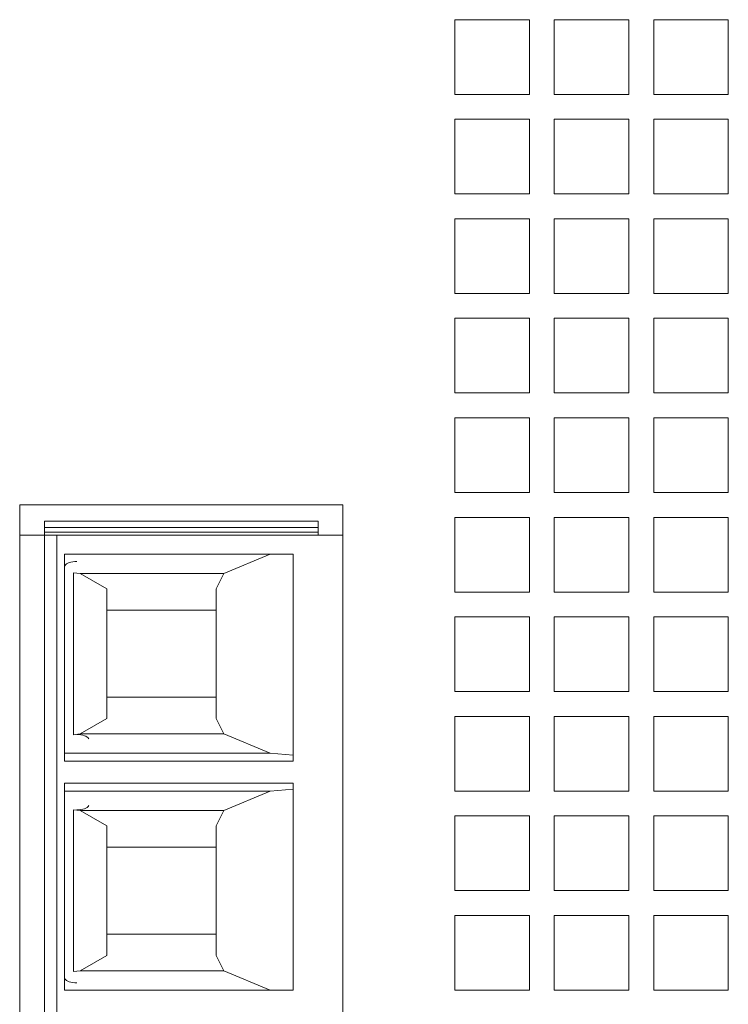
# Model space of a CAD drawing. Header units: inches. Extents: x 0 to 841, y 0 to 594.
# Tile 23 of 129: x 120 to 149, y 414 to 453. Entities that reach past the tile are written whole.
import ezdxf

# ---------------------------------------------------------------- set-up
doc = ezdxf.new("R2010")
doc.units = ezdxf.units.IN
doc.header["$LTSCALE"] = 46.255
doc.header["$MEASUREMENT"] = 0
doc.layers.get('0').update_dxf_attribs({"lineweight": 0})
doc.layers.add('02___PRT_ALL_AXES', color=7, linetype='Continuous', lineweight=0)

msp = doc.modelspace()

# ---------------------------------------------------------------- linework, layer by layer
at = {"color": 7, "linetype": 'Continuous'}
for p, q in [((137.9762, 450.2624), (137.9762, 453.2624)), ((137.9762, 453.2624), (140.9762, 453.2624)), ((140.9762, 453.2624), (140.9762, 450.2624)), ((141.9762, 450.2624), (141.9762, 453.2624)), ((141.9762, 453.2624), (144.9762, 453.2624)), ((144.9762, 453.2624), (144.9762, 450.2624)), ((145.9762, 450.2624), (145.9762, 453.2624)), ((145.9762, 453.2624), (148.9762, 453.2624)), ((148.9762, 453.2624), (148.9762, 450.2624)), ((140.9762, 450.2624), (137.9762, 450.2624)), ((144.9762, 450.2624), (141.9762, 450.2624)), ((148.9762, 450.2624), (145.9762, 450.2624)), ((137.9762, 446.2624), (137.9762, 449.2624)), ((137.9762, 449.2624), (140.9762, 449.2624)), ((140.9762, 449.2624), (140.9762, 446.2624)), ((141.9762, 446.2624), (141.9762, 449.2624)), ((141.9762, 449.2624), (144.9762, 449.2624)), ((144.9762, 449.2624), (144.9762, 446.2624)), ((145.9762, 446.2624), (145.9762, 449.2624)), ((145.9762, 449.2624), (148.9762, 449.2624)), ((148.9762, 449.2624), (148.9762, 446.2624)), ((140.9762, 446.2624), (137.9762, 446.2624)), ((144.9762, 446.2624), (141.9762, 446.2624)), ((148.9762, 446.2624), (145.9762, 446.2624)), ((137.9762, 442.2624), (137.9762, 445.2624)), ((137.9762, 445.2624), (140.9762, 445.2624)), ((140.9762, 445.2624), (140.9762, 442.2624)), ((141.9762, 442.2624), (141.9762, 445.2624)), ((141.9762, 445.2624), (144.9762, 445.2624)), ((144.9762, 445.2624), (144.9762, 442.2624)), ((145.9762, 442.2624), (145.9762, 445.2624)), ((145.9762, 445.2624), (148.9762, 445.2624)), ((148.9762, 445.2624), (148.9762, 442.2624)), ((140.9762, 442.2624), (137.9762, 442.2624)), ((144.9762, 442.2624), (141.9762, 442.2624)), ((148.9762, 442.2624), (145.9762, 442.2624)), ((137.9762, 438.2624), (137.9762, 441.2624)), ((137.9762, 441.2624), (140.9762, 441.2624)), ((140.9762, 441.2624), (140.9762, 438.2624)), ((141.9762, 441.2624), (144.9762, 441.2624)), ((141.9762, 438.2624), (141.9762, 441.2624)), ((144.9762, 441.2624), (144.9762, 438.2624)), ((145.9762, 441.2624), (148.9762, 441.2624)), ((145.9762, 438.2624), (145.9762, 441.2624)), ((148.9762, 441.2624), (148.9762, 438.2624)), ((140.9762, 438.2624), (137.9762, 438.2624)), ((144.9762, 438.2624), (141.9762, 438.2624)), ((148.9762, 438.2624), (145.9762, 438.2624)), ((137.9762, 434.2624), (137.9762, 437.2624)), ((137.9762, 437.2624), (140.9762, 437.2624)), ((140.9762, 437.2624), (140.9762, 434.2624)), ((141.9762, 437.2624), (144.9762, 437.2624)), ((141.9762, 434.2624), (141.9762, 437.2624)), ((144.9762, 437.2624), (144.9762, 434.2624)), ((145.9762, 437.2624), (148.9762, 437.2624)), ((145.9762, 434.2624), (145.9762, 437.2624)), ((148.9762, 437.2624), (148.9762, 434.2624)), ((140.9762, 434.2624), (137.9762, 434.2624)), ((144.9762, 434.2624), (141.9762, 434.2624)), ((148.9762, 434.2624), (145.9762, 434.2624)), ((121.4762, 394.4624), (121.4762, 433.1124)), ((121.4762, 433.1124), (132.4762, 433.1124)), ((132.4762, 433.1124), (132.4762, 432.5424)), ((137.9762, 433.2624), (140.9762, 433.2624)), ((137.9762, 430.2624), (137.9762, 433.2624)), ((140.9762, 433.2624), (140.9762, 430.2624)), ((141.9762, 433.2624), (144.9762, 433.2624)), ((141.9762, 430.2624), (141.9762, 433.2624)), ((144.9762, 433.2624), (144.9762, 430.2624)), ((145.9762, 433.2624), (148.9762, 433.2624)), ((145.9762, 430.2624), (145.9762, 433.2624)), ((148.9762, 433.2624), (148.9762, 430.2624)), ((120.4762, 432.5424), (133.4762, 432.5424)), ((132.4762, 432.8495), (121.4762, 432.8495)), ((132.4762, 432.6711), (121.4762, 432.6711)), ((133.4762, 394.4624), (133.4762, 432.5424)), ((122.2762, 431.7824), (122.2762, 423.4675)), ((131.4762, 431.7824), (122.2762, 431.7824)), ((130.5459, 431.7824), (128.6917, 431.0015)), ((131.4762, 423.4675), (131.4762, 431.7824)), ((122.9124, 431.0015), (122.6468, 431.0347)), ((123.9762, 430.3902), (122.9124, 431.0015)), ((128.6917, 431.0015), (122.9124, 431.0015)), ((128.6917, 431.0015), (128.3762, 430.3902)), ((123.9762, 430.3902), (123.9762, 425.1746)), ((128.3762, 425.1746), (128.3762, 430.3902)), ((140.9762, 430.2624), (137.9762, 430.2624)), ((144.9762, 430.2624), (141.9762, 430.2624)), ((148.9762, 430.2624), (145.9762, 430.2624)), ((123.9762, 429.5324), (128.3762, 429.5324)), ((137.9762, 429.2624), (140.9762, 429.2624)), ((137.9762, 426.2624), (137.9762, 429.2624)), ((140.9762, 429.2624), (140.9762, 426.2624)), ((141.9762, 429.2624), (144.9762, 429.2624)), ((141.9762, 426.2624), (141.9762, 429.2624)), ((144.9762, 429.2624), (144.9762, 426.2624)), ((145.9762, 429.2624), (148.9762, 429.2624)), ((145.9762, 426.2624), (145.9762, 429.2624)), ((148.9762, 429.2624), (148.9762, 426.2624)), ((140.9762, 426.2624), (137.9762, 426.2624)), ((144.9762, 426.2624), (141.9762, 426.2624)), ((148.9762, 426.2624), (145.9762, 426.2624)), ((123.9762, 426.0324), (128.3762, 426.0324)), ((122.9124, 424.5634), (123.9762, 425.1746)), ((128.3762, 425.1746), (128.6917, 424.5634)), ((137.9762, 425.2624), (140.9762, 425.2624)), ((137.9762, 422.2624), (137.9762, 425.2624)), ((140.9762, 425.2624), (140.9762, 422.2624)), ((141.9762, 425.2624), (144.9762, 425.2624)), ((141.9762, 422.2624), (141.9762, 425.2624)), ((144.9762, 425.2624), (144.9762, 422.2624)), ((145.9762, 425.2624), (148.9762, 425.2624)), ((145.9762, 422.2624), (145.9762, 425.2624)), ((148.9762, 425.2624), (148.9762, 422.2624)), ((122.6468, 424.5302), (122.9124, 424.5634)), ((122.9124, 424.5634), (128.6917, 424.5634)), ((128.6917, 424.5634), (130.5459, 423.7824)), ((130.5459, 423.7824), (122.2762, 423.7824)), ((130.5459, 423.7824), (131.4762, 423.7089)), ((122.2762, 423.4675), (131.4762, 423.4675)), ((122.2762, 414.2624), (122.2762, 422.5774)), ((122.2762, 422.5774), (131.4762, 422.5774)), ((130.5459, 422.2624), (122.2762, 422.2624)), ((128.6917, 421.4815), (130.5459, 422.2624)), ((130.5459, 422.2624), (131.4762, 422.3359)), ((131.4762, 422.5774), (131.4762, 414.2624)), ((140.9762, 422.2624), (137.9762, 422.2624)), ((144.9762, 422.2624), (141.9762, 422.2624)), ((148.9762, 422.2624), (145.9762, 422.2624)), ((122.6468, 421.5147), (122.9124, 421.4815)), ((122.9124, 421.4815), (123.9762, 420.8702)), ((122.9124, 421.4815), (128.6917, 421.4815)), ((128.3762, 420.8702), (128.6917, 421.4815)), ((137.9762, 421.2624), (140.9762, 421.2624)), ((137.9762, 418.2624), (137.9762, 421.2624)), ((140.9762, 421.2624), (140.9762, 418.2624)), ((141.9762, 421.2624), (144.9762, 421.2624)), ((141.9762, 418.2624), (141.9762, 421.2624)), ((144.9762, 421.2624), (144.9762, 418.2624)), ((145.9762, 421.2624), (148.9762, 421.2624)), ((145.9762, 418.2624), (145.9762, 421.2624)), ((148.9762, 421.2624), (148.9762, 418.2624)), ((123.9762, 415.6546), (123.9762, 420.8702)), ((128.3762, 420.8702), (128.3762, 415.6546)), ((123.9762, 420.0124), (128.3762, 420.0124)), ((140.9762, 418.2624), (137.9762, 418.2624)), ((144.9762, 418.2624), (141.9762, 418.2624)), ((148.9762, 418.2624), (145.9762, 418.2624)), ((137.9762, 417.2624), (140.9762, 417.2624)), ((137.9762, 414.2624), (137.9762, 417.2624)), ((140.9762, 417.2624), (140.9762, 414.2624)), ((141.9762, 417.2624), (144.9762, 417.2624)), ((141.9762, 414.2624), (141.9762, 417.2624)), ((144.9762, 417.2624), (144.9762, 414.2624)), ((145.9762, 417.2624), (148.9762, 417.2624)), ((145.9762, 414.2624), (145.9762, 417.2624)), ((148.9762, 417.2624), (148.9762, 414.2624)), ((123.9762, 416.5124), (128.3762, 416.5124)), ((123.9762, 415.6546), (122.9124, 415.0434)), ((128.6917, 415.0434), (128.3762, 415.6546)), ((122.9124, 415.0434), (122.6468, 415.0102)), ((128.6917, 415.0434), (122.9124, 415.0434)), ((130.5459, 414.2624), (128.6917, 415.0434)), ((131.4762, 414.2624), (122.2762, 414.2624)), ((140.9762, 414.2624), (137.9762, 414.2624)), ((144.9762, 414.2624), (141.9762, 414.2624)), ((148.9762, 414.2624), (145.9762, 414.2624))]:
    msp.add_line(p, q, dxfattribs=at)
at = {"color": 9, "linetype": 'Continuous'}
for p, q in [((121.9762, 394.4624), (121.9762, 432.5424)), ((122.6468, 424.5302), (122.6468, 431.0347)), ((122.6468, 415.0102), (122.6468, 421.5147))]:
    msp.add_line(p, q, dxfattribs=at)
at = {"color": 7, "linetype": 'Continuous', "extrusion": (0, 0, -1)}
for centre, start_param, end_param in [((122.7762, 431.2599), 0.2617994, 1.5707963), ((122.7762, 424.305), 1.5707963, 2.8797933)]:
    msp.add_ellipse(centre, major_axis=(-0.5, 0), ratio=0.4663077, start_param=start_param, end_param=end_param, dxfattribs=at)
at = {"color": 7, "linetype": 'Continuous'}
for centre, start_param, end_param in [((122.7762, 421.7399), 1.5707963, 2.8797933), ((122.7762, 414.785), 0.2617994, 1.5707963)]:
    msp.add_ellipse(centre, major_axis=(-0.5, 0), ratio=0.4663077, start_param=start_param, end_param=end_param, dxfattribs=at)
at = {"layer": '02___PRT_ALL_AXES', "color": 7, "linetype": 'Continuous'}
for p, q in [((120.4762, 433.7624), (120.4762, 393.7624)), ((133.4762, 433.7624), (120.4762, 433.7624)), ((133.4762, 393.7624), (133.4762, 433.7624))]:
    msp.add_line(p, q, dxfattribs=at)

doc.saveas('drawing.dxf')
